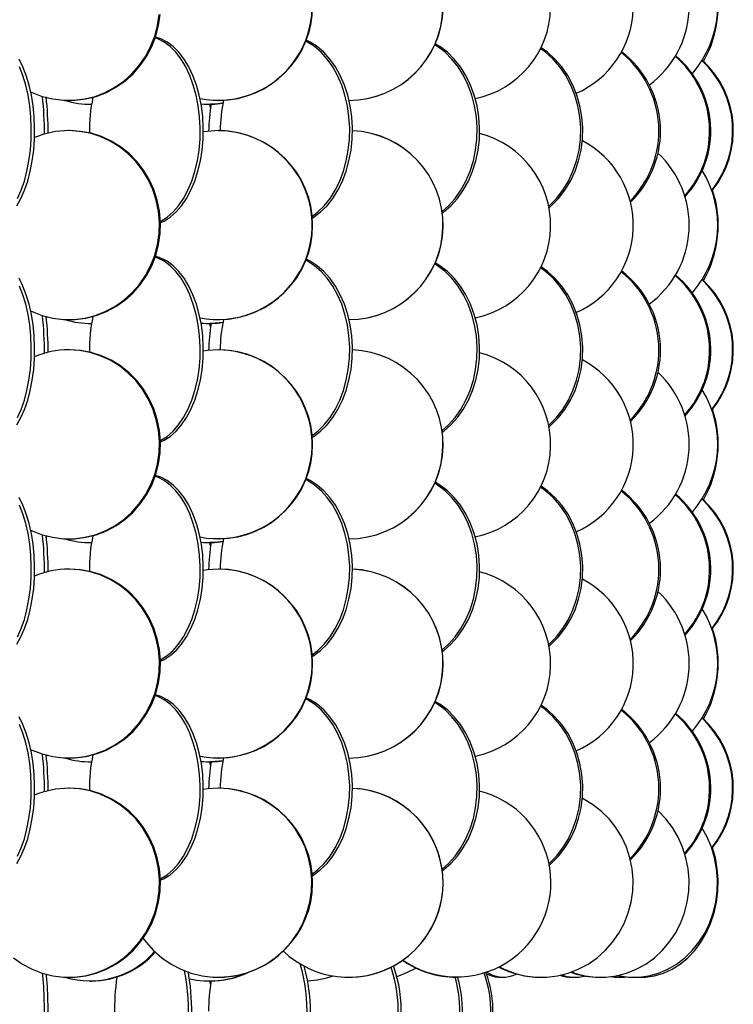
# Model space of a CAD drawing. Header units: millimetres. Extents: x 495 to 2657, y 518 to 2595.
# Tile 29 of 91: x 877 to 972, y 1917 to 2048. Entities that reach past the tile are written whole.
import ezdxf

# ---------------------------------------------------------------- set-up
doc = ezdxf.new("R2010")
doc.units = ezdxf.units.MM

msp = doc.modelspace()

# ---------------------------------------------------------------- linework, layer by layer
at = {"color": 7, "linetype": 'Continuous', "lineweight": 25}
for p, q in [((881.01, 2037.33), (881.12, 2037.4)), ((883.97, 2037.05), (884.11, 2037.05)), ((886.79, 2036.55), (886.95, 2036.55)), ((902.54, 2036.55), (902.63, 2036.55)), ((902.75, 2036.11), (902.63, 2036.55)), ((903.79, 2037.05), (903.87, 2037.05)), ((884.11, 2033.05), (883.97, 2033.05)), ((903.87, 2033.05), (903.79, 2033.05)), ((881.01, 2008.33), (881.12, 2008.4)), ((883.97, 2008.05), (884.11, 2008.05)), ((886.79, 2007.55), (886.95, 2007.55)), ((902.54, 2007.55), (902.63, 2007.55)), ((902.75, 2007.11), (902.63, 2007.55)), ((903.79, 2008.05), (903.87, 2008.05)), ((884.11, 2004.05), (883.97, 2004.05)), ((903.87, 2004.05), (903.79, 2004.05)), ((881.01, 1979.33), (881.12, 1979.4)), ((883.97, 1979.05), (884.11, 1979.05)), ((903.79, 1979.05), (903.87, 1979.05)), ((886.79, 1978.55), (886.95, 1978.55)), ((902.54, 1978.55), (902.63, 1978.55)), ((902.75, 1978.11), (902.63, 1978.55)), ((884.11, 1975.05), (883.97, 1975.05)), ((903.87, 1975.05), (903.79, 1975.05)), ((881.01, 1950.33), (881.12, 1950.4)), ((883.97, 1950.05), (884.11, 1950.05)), ((886.79, 1949.55), (886.95, 1949.55)), ((902.54, 1949.55), (902.63, 1949.55)), ((902.75, 1949.11), (902.63, 1949.55)), ((903.79, 1950.05), (903.87, 1950.05)), ((884.11, 1946.05), (883.97, 1946.05)), ((903.87, 1946.05), (903.79, 1946.05)), ((881.01, 1921.33), (881.12, 1921.4)), ((883.97, 1921.05), (884.11, 1921.05)), ((886.79, 1920.55), (886.95, 1920.55)), ((902.54, 1920.55), (902.63, 1920.55)), ((902.75, 1920.11), (902.63, 1920.55)), ((903.79, 1921.05), (903.87, 1921.05)), ((921, 1921.05), (921.01, 1921.05)), ((935.26, 1921.05), (935.32, 1921.05)), ((941.06, 1921.05), (941.48, 1921.05)), ((946.38, 1921.05), (946.5, 1921.05)), ((950.59, 1921.05), (950.98, 1921.05)), ((954.19, 1921.05), (954.37, 1921.05)), ((956.75, 1921.05), (957.08, 1921.05)), ((958.56, 1921.05), (958.8, 1921.05)), ((959.12, 1921.05), (959.42, 1921.05)), ((959.42, 1921.05), (959.71, 1921.05))]:
    msp.add_line(p, q, dxfattribs=at)
at = {"color": 7, "linetype": 'Continuous', "lineweight": 25, "flags": 128}
for points in [[(878.93, 2038.2), (879.13, 2038.11), (880.46, 2037.59), (881.85, 2037.25), (883.26, 2037.07), (884.68, 2037.07), (886.1, 2037.25), (887.48, 2037.59), (888.81, 2038.11), (890.08, 2038.79), (891.26, 2039.61), (892.34, 2040.58), (893.3, 2041.67), (894.13, 2042.88), (894.81, 2044.17), (895.35, 2045.55), (895.72, 2046.97), (895.93, 2048.44)], [(884.11, 2037.05), (884.82, 2037.07), (886.23, 2037.25), (887.62, 2037.59), (888.95, 2038.11), (890.22, 2038.79), (891.4, 2039.61), (892.48, 2040.58), (893.44, 2041.67), (894.27, 2042.88), (894.95, 2044.17), (895.49, 2045.55), (895.86, 2046.97), (896.07, 2048.44)], [(896.11, 2021.06), (896.18, 2021.09), (897, 2021.61), (897.77, 2022.29), (898.49, 2023.11), (899.15, 2024.08), (899.74, 2025.17), (900.24, 2026.38), (900.66, 2027.67), (900.99, 2029.05), (901.22, 2030.47), (901.35, 2031.94), (901.37, 2033.42), (901.29, 2034.89), (901.12, 2036.34), (900.84, 2037.75), (900.46, 2039.08), (900, 2040.34), (899.45, 2041.49), (898.83, 2042.52), (898.14, 2043.42), (897.39, 2044.17), (896.59, 2044.77), (895.76, 2045.2), (895.41, 2045.33)], [(896.12, 2020.88), (896.59, 2021.09), (897.4, 2021.61), (898.18, 2022.29), (898.9, 2023.11), (899.55, 2024.08), (900.14, 2025.17), (900.65, 2026.38), (901.07, 2027.67), (901.39, 2029.05), (901.62, 2030.47), (901.75, 2031.94), (901.78, 2033.42), (901.7, 2034.89), (901.52, 2036.34), (901.24, 2037.75), (900.87, 2039.08), (900.4, 2040.34), (899.86, 2041.49), (899.23, 2042.52), (898.54, 2043.42), (897.79, 2044.17), (897, 2044.77), (896.17, 2045.2), (895.45, 2045.43)], [(916.17, 2021.7), (916.94, 2022.29), (917.78, 2023.11), (918.55, 2024.08), (919.24, 2025.17), (919.83, 2026.38), (920.32, 2027.67), (920.7, 2029.05), (920.97, 2030.47), (921.12, 2031.94), (921.15, 2033.42), (921.06, 2034.89), (920.85, 2036.34), (920.52, 2037.75), (920.09, 2039.08), (919.54, 2040.34), (918.91, 2041.49), (918.18, 2042.52), (917.37, 2043.42), (916.5, 2044.17), (915.57, 2044.77), (915.33, 2044.89)], [(916.19, 2021.48), (916.4, 2021.61), (917.3, 2022.29), (918.15, 2023.11), (918.92, 2024.08), (919.6, 2025.17), (920.19, 2026.38), (920.68, 2027.67), (921.06, 2029.05), (921.33, 2030.47), (921.48, 2031.94), (921.51, 2033.42), (921.42, 2034.89), (921.21, 2036.34), (920.89, 2037.75), (920.45, 2039.08), (919.91, 2040.34), (919.27, 2041.49), (918.54, 2042.52), (917.73, 2043.42), (916.86, 2044.17), (915.93, 2044.77), (915.39, 2045.03)], [(933.38, 2022.36), (934.23, 2023.11), (935.1, 2024.08), (935.87, 2025.17), (936.54, 2026.38), (937.09, 2027.67), (937.52, 2029.05), (937.82, 2030.47), (937.99, 2031.94), (938.03, 2033.42), (937.92, 2034.89), (937.69, 2036.34), (937.32, 2037.75), (936.83, 2039.08), (936.22, 2040.34), (935.5, 2041.49), (934.68, 2042.52), (933.77, 2043.42), (932.78, 2044.17), (932.4, 2044.41)], [(933.41, 2022.14), (933.6, 2022.29), (934.55, 2023.11), (935.42, 2024.08), (936.19, 2025.17), (936.86, 2026.38), (937.41, 2027.67), (937.84, 2029.05), (938.14, 2030.47), (938.31, 2031.94), (938.34, 2033.42), (938.24, 2034.89), (938.01, 2036.34), (937.64, 2037.75), (937.15, 2039.08), (936.54, 2040.34), (935.81, 2041.49), (934.99, 2042.52), (934.08, 2043.42), (933.1, 2044.17), (932.47, 2044.55)], [(947.5, 2023.05), (947.57, 2023.11), (948.52, 2024.08), (949.37, 2025.17), (950.1, 2026.38), (950.7, 2027.67), (951.18, 2029.05), (951.51, 2030.47), (951.69, 2031.94), (951.73, 2033.42), (951.62, 2034.89), (951.36, 2036.34), (950.96, 2037.75), (950.42, 2039.08), (949.75, 2040.34), (948.96, 2041.49), (948.06, 2042.52), (947.06, 2043.42), (946.4, 2043.89)], [(947.54, 2022.85), (947.83, 2023.11), (948.78, 2024.08), (949.63, 2025.17), (950.36, 2026.38), (950.97, 2027.67), (951.44, 2029.05), (951.77, 2030.47), (951.96, 2031.94), (951.99, 2033.42), (951.88, 2034.89), (951.62, 2036.34), (951.22, 2037.75), (950.68, 2039.08), (950.01, 2040.34), (949.22, 2041.49), (948.32, 2042.52), (947.32, 2043.42), (946.47, 2044.03)], [(877.11, 2023.11), (877.65, 2024.08), (878.13, 2025.17), (878.54, 2026.38), (878.88, 2027.67), (879.15, 2029.05), (879.34, 2030.47), (879.44, 2031.94), (879.46, 2033.42), (879.4, 2034.89), (879.25, 2036.34), (879.03, 2037.75), (878.72, 2039.08), (878.34, 2040.34), (877.9, 2041.49), (877.39, 2042.52)], [(877.21, 2024.08), (877.69, 2025.17), (878.1, 2026.38), (878.44, 2027.67), (878.71, 2029.05), (878.9, 2030.47), (879, 2031.94), (879.02, 2033.42), (878.96, 2034.89), (878.81, 2036.34), (878.59, 2037.75), (878.28, 2039.08), (877.9, 2040.34), (877.46, 2041.49)], [(904.38, 2036.68), (903.36, 2036.57), (902.63, 2036.55)], [(878.93, 2009.2), (879.13, 2009.11), (880.46, 2008.59), (881.85, 2008.25), (883.26, 2008.07), (884.68, 2008.07), (886.1, 2008.25), (887.48, 2008.59), (888.81, 2009.11), (890.08, 2009.79), (891.26, 2010.61), (892.34, 2011.58), (893.3, 2012.67), (894.13, 2013.88), (894.81, 2015.17), (895.35, 2016.55), (895.72, 2017.97), (895.93, 2019.44), (895.98, 2020.92), (895.85, 2022.39), (895.56, 2023.84), (895.1, 2025.25), (894.49, 2026.58), (893.73, 2027.84), (892.83, 2028.99), (891.81, 2030.02), (890.68, 2030.92), (889.46, 2031.67), (888.15, 2032.27), (886.79, 2032.7), (885.39, 2032.96), (883.97, 2033.05), (883.97, 2033.05)], [(884.11, 2008.05), (884.82, 2008.07), (886.23, 2008.25), (887.62, 2008.59), (888.95, 2009.11), (890.22, 2009.79), (891.4, 2010.61), (892.48, 2011.58), (893.44, 2012.67), (894.27, 2013.88), (894.95, 2015.17), (895.49, 2016.55), (895.86, 2017.97), (896.07, 2019.44), (896.11, 2020.92), (895.99, 2022.39), (895.69, 2023.84), (895.24, 2025.25), (894.63, 2026.58), (893.87, 2027.84), (892.97, 2028.99), (891.95, 2030.02), (890.82, 2030.92), (889.59, 2031.67), (888.29, 2032.27), (886.93, 2032.7), (885.53, 2032.96), (884.11, 2033.05), (884.11, 2033.05)], [(903.79, 2033.05), (902.33, 2032.96), (901.78, 2032.88)], [(896.11, 1992.06), (896.18, 1992.09), (897, 1992.61), (897.77, 1993.29), (898.49, 1994.11), (899.15, 1995.08), (899.74, 1996.17), (900.24, 1997.38), (900.66, 1998.67), (900.99, 2000.05), (901.22, 2001.47), (901.35, 2002.94), (901.37, 2004.42), (901.29, 2005.89), (901.12, 2007.34), (900.84, 2008.75), (900.46, 2010.08), (900, 2011.34), (899.45, 2012.49), (898.83, 2013.52), (898.14, 2014.42), (897.39, 2015.17), (896.59, 2015.77), (895.76, 2016.2), (895.41, 2016.33)], [(896.12, 1991.88), (896.59, 1992.09), (897.4, 1992.61), (898.18, 1993.29), (898.9, 1994.11), (899.55, 1995.08), (900.14, 1996.17), (900.65, 1997.38), (901.07, 1998.67), (901.39, 2000.05), (901.62, 2001.47), (901.75, 2002.94), (901.78, 2004.42), (901.7, 2005.89), (901.52, 2007.34), (901.24, 2008.75), (900.87, 2010.08), (900.4, 2011.34), (899.86, 2012.49), (899.23, 2013.52), (898.54, 2014.42), (897.79, 2015.17), (897, 2015.77), (896.17, 2016.2), (895.45, 2016.43)], [(916.17, 1992.7), (916.94, 1993.29), (917.78, 1994.11), (918.55, 1995.08), (919.24, 1996.17), (919.83, 1997.38), (920.32, 1998.67), (920.7, 2000.05), (920.97, 2001.47), (921.12, 2002.94), (921.15, 2004.42), (921.06, 2005.89), (920.85, 2007.34), (920.52, 2008.75), (920.09, 2010.08), (919.54, 2011.34), (918.91, 2012.49), (918.18, 2013.52), (917.37, 2014.42), (916.5, 2015.17), (915.57, 2015.77), (915.33, 2015.89)], [(916.19, 1992.48), (916.4, 1992.61), (917.3, 1993.29), (918.15, 1994.11), (918.92, 1995.08), (919.6, 1996.17), (920.19, 1997.38), (920.68, 1998.67), (921.06, 2000.05), (921.33, 2001.47), (921.48, 2002.94), (921.51, 2004.42), (921.42, 2005.89), (921.21, 2007.34), (920.89, 2008.75), (920.45, 2010.08), (919.91, 2011.34), (919.27, 2012.49), (918.54, 2013.52), (917.73, 2014.42), (916.86, 2015.17), (915.93, 2015.77), (915.39, 2016.03)], [(933.38, 1993.36), (934.23, 1994.11), (935.1, 1995.08), (935.87, 1996.17), (936.54, 1997.38), (937.09, 1998.67), (937.52, 2000.05), (937.82, 2001.47), (937.99, 2002.94), (938.03, 2004.42), (937.92, 2005.89), (937.69, 2007.34), (937.32, 2008.75), (936.83, 2010.08), (936.22, 2011.34), (935.5, 2012.49), (934.68, 2013.52), (933.77, 2014.42), (932.78, 2015.17), (932.4, 2015.41)], [(933.41, 1993.14), (933.6, 1993.29), (934.55, 1994.11), (935.42, 1995.08), (936.19, 1996.17), (936.86, 1997.38), (937.41, 1998.67), (937.84, 2000.05), (938.14, 2001.47), (938.31, 2002.94), (938.34, 2004.42), (938.24, 2005.89), (938.01, 2007.34), (937.64, 2008.75), (937.15, 2010.08), (936.54, 2011.34), (935.81, 2012.49), (934.99, 2013.52), (934.08, 2014.42), (933.1, 2015.17), (932.47, 2015.55)], [(947.5, 1994.05), (947.57, 1994.11), (948.52, 1995.08), (949.37, 1996.17), (950.1, 1997.38), (950.7, 1998.67), (951.18, 2000.05), (951.51, 2001.47), (951.69, 2002.94), (951.73, 2004.42), (951.62, 2005.89), (951.36, 2007.34), (950.96, 2008.75), (950.42, 2010.08), (949.75, 2011.34), (948.96, 2012.49), (948.06, 2013.52), (947.06, 2014.42), (946.4, 2014.89)], [(947.54, 1993.85), (947.83, 1994.11), (948.78, 1995.08), (949.63, 1996.17), (950.36, 1997.38), (950.97, 1998.67), (951.44, 2000.05), (951.77, 2001.47), (951.96, 2002.94), (951.99, 2004.42), (951.88, 2005.89), (951.62, 2007.34), (951.22, 2008.75), (950.68, 2010.08), (950.01, 2011.34), (949.22, 2012.49), (948.32, 2013.52), (947.32, 2014.42), (946.47, 2015.03)], [(877.11, 1994.11), (877.65, 1995.08), (878.13, 1996.17), (878.54, 1997.38), (878.88, 1998.67), (879.15, 2000.05), (879.34, 2001.47), (879.44, 2002.94), (879.46, 2004.42), (879.4, 2005.89), (879.25, 2007.34), (879.03, 2008.75), (878.72, 2010.08), (878.34, 2011.34), (877.9, 2012.49), (877.39, 2013.52)], [(877.21, 1995.08), (877.69, 1996.17), (878.1, 1997.38), (878.44, 1998.67), (878.71, 2000.05), (878.9, 2001.47), (879, 2002.94), (879.02, 2004.42), (878.96, 2005.89), (878.81, 2007.34), (878.59, 2008.75), (878.28, 2010.08), (877.9, 2011.34), (877.46, 2012.49)], [(904.38, 2007.68), (903.36, 2007.57), (902.63, 2007.55)], [(878.93, 1980.2), (879.13, 1980.11), (880.46, 1979.59), (881.85, 1979.25), (883.26, 1979.07), (884.68, 1979.07), (886.1, 1979.25), (887.48, 1979.59), (888.81, 1980.11), (890.08, 1980.79), (891.26, 1981.61), (892.34, 1982.58), (893.3, 1983.67), (894.13, 1984.88), (894.81, 1986.17), (895.35, 1987.55), (895.72, 1988.97), (895.93, 1990.44), (895.98, 1991.92), (895.85, 1993.39), (895.56, 1994.84), (895.1, 1996.25), (894.49, 1997.58), (893.73, 1998.84), (892.83, 1999.99), (891.81, 2001.02), (890.68, 2001.92), (889.46, 2002.67), (888.15, 2003.27), (886.79, 2003.7), (885.39, 2003.96), (883.97, 2004.05), (883.97, 2004.05)], [(884.11, 1979.05), (884.82, 1979.07), (886.23, 1979.25), (887.62, 1979.59), (888.95, 1980.11), (890.22, 1980.79), (891.4, 1981.61), (892.48, 1982.58), (893.44, 1983.67), (894.27, 1984.88), (894.95, 1986.17), (895.49, 1987.55), (895.86, 1988.97), (896.07, 1990.44), (896.11, 1991.92), (895.99, 1993.39), (895.69, 1994.84), (895.24, 1996.25), (894.63, 1997.58), (893.87, 1998.84), (892.97, 1999.99), (891.95, 2001.02), (890.82, 2001.92), (889.59, 2002.67), (888.29, 2003.27), (886.93, 2003.7), (885.53, 2003.96), (884.11, 2004.05), (884.11, 2004.05)], [(903.79, 2004.05), (902.33, 2003.96), (901.78, 2003.88)], [(896.11, 1963.06), (896.18, 1963.09), (897, 1963.61), (897.77, 1964.29), (898.49, 1965.11), (899.15, 1966.08), (899.74, 1967.17), (900.24, 1968.38), (900.66, 1969.67), (900.99, 1971.05), (901.22, 1972.47), (901.35, 1973.94), (901.37, 1975.42), (901.29, 1976.89), (901.12, 1978.34), (900.84, 1979.75), (900.46, 1981.08), (900, 1982.34), (899.45, 1983.49), (898.83, 1984.52), (898.14, 1985.42), (897.39, 1986.17), (896.59, 1986.77), (895.76, 1987.2), (895.41, 1987.33)], [(896.12, 1962.88), (896.59, 1963.09), (897.4, 1963.61), (898.18, 1964.29), (898.9, 1965.11), (899.55, 1966.08), (900.14, 1967.17), (900.65, 1968.38), (901.07, 1969.67), (901.39, 1971.05), (901.62, 1972.47), (901.75, 1973.94), (901.78, 1975.42), (901.7, 1976.89), (901.52, 1978.34), (901.24, 1979.75), (900.87, 1981.08), (900.4, 1982.34), (899.86, 1983.49), (899.23, 1984.52), (898.54, 1985.42), (897.79, 1986.17), (897, 1986.77), (896.17, 1987.2), (895.45, 1987.43)], [(916.17, 1963.7), (916.94, 1964.29), (917.78, 1965.11), (918.55, 1966.08), (919.24, 1967.17), (919.83, 1968.38), (920.32, 1969.67), (920.7, 1971.05), (920.97, 1972.47), (921.12, 1973.94), (921.15, 1975.42), (921.06, 1976.89), (920.85, 1978.34), (920.52, 1979.75), (920.09, 1981.08), (919.54, 1982.34), (918.91, 1983.49), (918.18, 1984.52), (917.37, 1985.42), (916.5, 1986.17), (915.57, 1986.77), (915.33, 1986.89)], [(916.19, 1963.48), (916.4, 1963.61), (917.3, 1964.29), (918.15, 1965.11), (918.92, 1966.08), (919.6, 1967.17), (920.19, 1968.38), (920.68, 1969.67), (921.06, 1971.05), (921.33, 1972.47), (921.48, 1973.94), (921.51, 1975.42), (921.42, 1976.89), (921.21, 1978.34), (920.89, 1979.75), (920.45, 1981.08), (919.91, 1982.34), (919.27, 1983.49), (918.54, 1984.52), (917.73, 1985.42), (916.86, 1986.17), (915.93, 1986.77), (915.39, 1987.03)], [(933.41, 1964.14), (933.6, 1964.29), (934.55, 1965.11), (935.42, 1966.08), (936.19, 1967.17), (936.86, 1968.38), (937.41, 1969.67), (937.84, 1971.05), (938.14, 1972.47), (938.31, 1973.94), (938.34, 1975.42), (938.24, 1976.89), (938.01, 1978.34), (937.64, 1979.75), (937.15, 1981.08), (936.54, 1982.34), (935.81, 1983.49), (934.99, 1984.52), (934.08, 1985.42), (933.1, 1986.17), (932.47, 1986.55)], [(933.38, 1964.36), (934.23, 1965.11), (935.1, 1966.08), (935.87, 1967.17), (936.54, 1968.38), (937.09, 1969.67), (937.52, 1971.05), (937.82, 1972.47), (937.99, 1973.94), (938.03, 1975.42), (937.92, 1976.89), (937.69, 1978.34), (937.32, 1979.75), (936.83, 1981.08), (936.22, 1982.34), (935.5, 1983.49), (934.68, 1984.52), (933.77, 1985.42), (932.78, 1986.17), (932.4, 1986.41)], [(947.5, 1965.05), (947.57, 1965.11), (948.52, 1966.08), (949.37, 1967.17), (950.1, 1968.38), (950.7, 1969.67), (951.18, 1971.05), (951.51, 1972.47), (951.69, 1973.94), (951.73, 1975.42), (951.62, 1976.89), (951.36, 1978.34), (950.96, 1979.75), (950.42, 1981.08), (949.75, 1982.34), (948.96, 1983.49), (948.06, 1984.52), (947.06, 1985.42), (946.4, 1985.89)], [(947.54, 1964.85), (947.83, 1965.11), (948.78, 1966.08), (949.63, 1967.17), (950.36, 1968.38), (950.97, 1969.67), (951.44, 1971.05), (951.77, 1972.47), (951.96, 1973.94), (951.99, 1975.42), (951.88, 1976.89), (951.62, 1978.34), (951.22, 1979.75), (950.68, 1981.08), (950.01, 1982.34), (949.22, 1983.49), (948.32, 1984.52), (947.32, 1985.42), (946.47, 1986.03)], [(877.11, 1965.11), (877.65, 1966.08), (878.13, 1967.17), (878.54, 1968.38), (878.88, 1969.67), (879.15, 1971.05), (879.34, 1972.47), (879.44, 1973.94), (879.46, 1975.42), (879.4, 1976.89), (879.25, 1978.34), (879.03, 1979.75), (878.72, 1981.08), (878.34, 1982.34), (877.9, 1983.49), (877.39, 1984.52)], [(877.21, 1966.08), (877.69, 1967.17), (878.1, 1968.38), (878.44, 1969.67), (878.71, 1971.05), (878.9, 1972.47), (879, 1973.94), (879.02, 1975.42), (878.96, 1976.89), (878.81, 1978.34), (878.59, 1979.75), (878.28, 1981.08), (877.9, 1982.34), (877.46, 1983.49)], [(904.38, 1978.68), (903.36, 1978.57), (902.63, 1978.55)], [(878.93, 1951.2), (879.13, 1951.11), (880.46, 1950.59), (881.85, 1950.25), (883.26, 1950.07), (884.68, 1950.07), (886.1, 1950.25), (887.48, 1950.59), (888.81, 1951.11), (890.08, 1951.79), (891.26, 1952.61), (892.34, 1953.58), (893.3, 1954.67), (894.13, 1955.88), (894.81, 1957.17), (895.35, 1958.55), (895.72, 1959.97), (895.93, 1961.44), (895.98, 1962.92), (895.85, 1964.39), (895.56, 1965.84), (895.1, 1967.25), (894.49, 1968.58), (893.73, 1969.84), (892.83, 1970.99), (891.81, 1972.02), (890.68, 1972.92), (889.46, 1973.67), (888.15, 1974.27), (886.79, 1974.7), (885.39, 1974.96), (883.97, 1975.05), (883.97, 1975.05)], [(884.11, 1950.05), (884.82, 1950.07), (886.23, 1950.25), (887.62, 1950.59), (888.95, 1951.11), (890.22, 1951.79), (891.4, 1952.61), (892.48, 1953.58), (893.44, 1954.67), (894.27, 1955.88), (894.95, 1957.17), (895.49, 1958.55), (895.86, 1959.97), (896.07, 1961.44), (896.11, 1962.92), (895.99, 1964.39), (895.69, 1965.84), (895.24, 1967.25), (894.63, 1968.58), (893.87, 1969.84), (892.97, 1970.99), (891.95, 1972.02), (890.82, 1972.92), (889.59, 1973.67), (888.29, 1974.27), (886.93, 1974.7), (885.53, 1974.96), (884.11, 1975.05), (884.11, 1975.05)], [(903.79, 1975.05), (902.33, 1974.96), (901.78, 1974.88)], [(896.11, 1934.06), (896.18, 1934.09), (897, 1934.61), (897.77, 1935.29), (898.49, 1936.11), (899.15, 1937.08), (899.74, 1938.17), (900.24, 1939.38), (900.66, 1940.67), (900.99, 1942.05), (901.22, 1943.47), (901.35, 1944.94), (901.37, 1946.42), (901.29, 1947.89), (901.12, 1949.34), (900.84, 1950.75), (900.46, 1952.08), (900, 1953.34), (899.45, 1954.49), (898.83, 1955.52), (898.14, 1956.42), (897.39, 1957.17), (896.59, 1957.77), (895.76, 1958.2), (895.41, 1958.33)], [(896.12, 1933.88), (896.59, 1934.09), (897.4, 1934.61), (898.18, 1935.29), (898.9, 1936.11), (899.55, 1937.08), (900.14, 1938.17), (900.65, 1939.38), (901.07, 1940.67), (901.39, 1942.05), (901.62, 1943.47), (901.75, 1944.94), (901.78, 1946.42), (901.7, 1947.89), (901.52, 1949.34), (901.24, 1950.75), (900.87, 1952.08), (900.4, 1953.34), (899.86, 1954.49), (899.23, 1955.52), (898.54, 1956.42), (897.79, 1957.17), (897, 1957.77), (896.17, 1958.2), (895.45, 1958.43)], [(916.17, 1934.7), (916.94, 1935.29), (917.78, 1936.11), (918.55, 1937.08), (919.24, 1938.17), (919.83, 1939.38), (920.32, 1940.67), (920.7, 1942.05), (920.97, 1943.47), (921.12, 1944.94), (921.15, 1946.42), (921.06, 1947.89), (920.85, 1949.34), (920.52, 1950.75), (920.09, 1952.08), (919.54, 1953.34), (918.91, 1954.49), (918.18, 1955.52), (917.37, 1956.42), (916.5, 1957.17), (915.57, 1957.77), (915.33, 1957.89)], [(916.19, 1934.48), (916.4, 1934.61), (917.3, 1935.29), (918.15, 1936.11), (918.92, 1937.08), (919.6, 1938.17), (920.19, 1939.38), (920.68, 1940.67), (921.06, 1942.05), (921.33, 1943.47), (921.48, 1944.94), (921.51, 1946.42), (921.42, 1947.89), (921.21, 1949.34), (920.89, 1950.75), (920.45, 1952.08), (919.91, 1953.34), (919.27, 1954.49), (918.54, 1955.52), (917.73, 1956.42), (916.86, 1957.17), (915.93, 1957.77), (915.39, 1958.03)], [(933.38, 1935.36), (934.23, 1936.11), (935.1, 1937.08), (935.87, 1938.17), (936.54, 1939.38), (937.09, 1940.67), (937.52, 1942.05), (937.82, 1943.47), (937.99, 1944.94), (938.03, 1946.42), (937.92, 1947.89), (937.69, 1949.34), (937.32, 1950.75), (936.83, 1952.08), (936.22, 1953.34), (935.5, 1954.49), (934.68, 1955.52), (933.77, 1956.42), (932.78, 1957.17), (932.4, 1957.41)], [(933.41, 1935.14), (933.6, 1935.29), (934.55, 1936.11), (935.42, 1937.08), (936.19, 1938.17), (936.86, 1939.38), (937.41, 1940.67), (937.84, 1942.05), (938.14, 1943.47), (938.31, 1944.94), (938.34, 1946.42), (938.24, 1947.89), (938.01, 1949.34), (937.64, 1950.75), (937.15, 1952.08), (936.54, 1953.34), (935.81, 1954.49), (934.99, 1955.52), (934.08, 1956.42), (933.1, 1957.17), (932.47, 1957.55)], [(947.5, 1936.05), (947.57, 1936.11), (948.52, 1937.08), (949.37, 1938.17), (950.1, 1939.38), (950.7, 1940.67), (951.18, 1942.05), (951.51, 1943.47), (951.69, 1944.94), (951.73, 1946.42), (951.62, 1947.89), (951.36, 1949.34), (950.96, 1950.75), (950.42, 1952.08), (949.75, 1953.34), (948.96, 1954.49), (948.06, 1955.52), (947.06, 1956.42), (946.4, 1956.89)], [(947.54, 1935.85), (947.83, 1936.11), (948.78, 1937.08), (949.63, 1938.17), (950.36, 1939.38), (950.97, 1940.67), (951.44, 1942.05), (951.77, 1943.47), (951.96, 1944.94), (951.99, 1946.42), (951.88, 1947.89), (951.62, 1949.34), (951.22, 1950.75), (950.68, 1952.08), (950.01, 1953.34), (949.22, 1954.49), (948.32, 1955.52), (947.32, 1956.42), (946.47, 1957.03)], [(877.11, 1936.11), (877.65, 1937.08), (878.13, 1938.17), (878.54, 1939.38), (878.88, 1940.67), (879.15, 1942.05), (879.34, 1943.47), (879.44, 1944.94), (879.46, 1946.42), (879.4, 1947.89), (879.25, 1949.34), (879.03, 1950.75), (878.72, 1952.08), (878.34, 1953.34), (877.9, 1954.49), (877.39, 1955.52)], [(877.21, 1937.08), (877.69, 1938.17), (878.1, 1939.38), (878.44, 1940.67), (878.71, 1942.05), (878.9, 1943.47), (879, 1944.94), (879.02, 1946.42), (878.96, 1947.89), (878.81, 1949.34), (878.59, 1950.75), (878.28, 1952.08), (877.9, 1953.34), (877.46, 1954.49)], [(904.38, 1949.68), (903.36, 1949.57), (902.63, 1949.55)], [(876.68, 1923.61), (877.86, 1922.79), (879.13, 1922.11), (880.46, 1921.59), (881.85, 1921.25), (883.26, 1921.07), (884.68, 1921.07), (886.1, 1921.25), (887.48, 1921.59), (888.81, 1922.11), (890.08, 1922.79), (891.26, 1923.61), (892.34, 1924.58), (893.3, 1925.67), (894.13, 1926.88), (894.81, 1928.17), (895.35, 1929.55), (895.72, 1930.97), (895.93, 1932.44), (895.98, 1933.92), (895.85, 1935.39), (895.56, 1936.84), (895.1, 1938.25), (894.49, 1939.58), (893.73, 1940.84), (892.83, 1941.99), (891.81, 1943.02), (890.68, 1943.92), (889.46, 1944.67), (888.15, 1945.27), (886.79, 1945.7), (885.39, 1945.96), (883.97, 1946.05), (883.97, 1946.05)], [(884.11, 1921.05), (884.82, 1921.07), (886.23, 1921.25), (887.62, 1921.59), (888.95, 1922.11), (890.22, 1922.79), (891.4, 1923.61), (892.48, 1924.58), (893.44, 1925.67), (894.27, 1926.88), (894.95, 1928.17), (895.49, 1929.55), (895.86, 1930.97), (896.07, 1932.44), (896.11, 1933.92), (895.99, 1935.39), (895.69, 1936.84), (895.24, 1938.25), (894.63, 1939.58), (893.87, 1940.84), (892.97, 1941.99), (891.95, 1943.02), (890.82, 1943.92), (889.59, 1944.67), (888.29, 1945.27), (886.93, 1945.7), (885.53, 1945.96), (884.11, 1946.05), (884.11, 1946.05)], [(893.81, 1926.18), (894.2, 1925.67), (895.19, 1924.58), (896.3, 1923.61), (897.51, 1922.79), (898.81, 1922.11), (900.18, 1921.59), (901.61, 1921.25), (903.06, 1921.07), (904.52, 1921.07), (905.98, 1921.25), (907.4, 1921.59), (908.77, 1922.11), (910.08, 1922.79), (911.29, 1923.61), (912.4, 1924.58), (913.39, 1925.67), (914.24, 1926.88), (914.95, 1928.17), (915.5, 1929.55), (915.88, 1930.97), (916.1, 1932.44), (916.14, 1933.92), (916.01, 1935.39), (915.71, 1936.84), (915.24, 1938.25), (914.61, 1939.58), (913.83, 1940.84), (912.91, 1941.99), (911.86, 1943.02), (910.69, 1943.92), (909.43, 1944.67), (908.09, 1945.27), (906.7, 1945.7), (905.25, 1945.96), (903.79, 1946.05), (903.79, 1946.05)], [(903.79, 1946.05), (902.33, 1945.96), (901.78, 1945.88)], [(940.97, 1922.41), (941.6, 1922.11), (942.95, 1921.59), (944.35, 1921.25), (945.78, 1921.07), (947.22, 1921.07), (948.65, 1921.25), (950.05, 1921.59), (951.4, 1922.11), (952.69, 1922.79), (953.88, 1923.61), (954.97, 1924.58), (955.95, 1925.67), (956.79, 1926.88), (957.48, 1928.17), (958.02, 1929.55), (958.4, 1930.97), (958.62, 1932.44), (958.66, 1933.92), (958.53, 1935.39), (958.23, 1936.84), (957.77, 1938.25), (957.15, 1939.58), (956.38, 1940.84), (955.48, 1941.99), (954.44, 1943.02), (953.3, 1943.92), (952.05, 1944.67), (951.94, 1944.73)], [(950.51, 1921.75), (950.95, 1921.59), (952.3, 1921.25), (953.68, 1921.07), (955.06, 1921.07), (956.44, 1921.25), (957.79, 1921.59), (959.08, 1922.11), (960.32, 1922.79), (961.47, 1923.61), (962.52, 1924.58), (963.45, 1925.67), (964.26, 1926.88), (964.93, 1928.17), (965.45, 1929.55), (965.82, 1930.97), (966.02, 1932.44), (966.06, 1933.92), (965.94, 1935.39), (965.65, 1936.84), (965.21, 1938.25), (964.61, 1939.58), (963.87, 1940.84), (963, 1941.99), (962.01, 1943.02), (961.92, 1943.09)], [(956.65, 1921.29), (956.84, 1921.25), (958.14, 1921.07), (959.45, 1921.07), (960.75, 1921.25), (962.02, 1921.59), (963.25, 1922.11), (964.41, 1922.79), (965.49, 1923.61), (966.48, 1924.58), (967.37, 1925.67), (968.13, 1926.88), (968.76, 1928.17), (969.25, 1929.55), (969.6, 1930.97), (969.79, 1932.44), (969.83, 1933.92), (969.71, 1935.39), (969.44, 1936.84), (969.02, 1938.25), (968.46, 1939.58), (967.81, 1940.77)], [(959.27, 1921.06), (960.31, 1921.07), (961.51, 1921.25), (962.68, 1921.59), (963.82, 1922.11), (964.89, 1922.79), (965.89, 1923.61), (966.81, 1924.58), (967.62, 1925.67), (968.33, 1926.88), (968.91, 1928.17), (969.37, 1929.55), (969.68, 1930.97), (969.86, 1932.44), (969.9, 1933.92), (969.79, 1935.39), (969.54, 1936.84), (969.18, 1938.19)], [(879.2, 1905.75), (879.22, 1905.79), (879.53, 1906.61), (879.81, 1907.58), (880.06, 1908.67), (880.28, 1909.88), (880.46, 1911.17), (880.6, 1912.55), (880.7, 1913.97), (880.75, 1915.44), (880.77, 1916.92), (880.73, 1918.39), (880.66, 1919.84), (880.54, 1921.25), (880.5, 1921.58)], [(879.27, 1904.95), (879.37, 1905.11), (879.7, 1905.79), (880.01, 1906.61), (880.29, 1907.58), (880.55, 1908.67), (880.76, 1909.88), (880.94, 1911.17), (881.08, 1912.55), (881.18, 1913.97), (881.24, 1915.44), (881.25, 1916.92), (881.22, 1918.39), (881.14, 1919.84), (881.02, 1921.25), (880.99, 1921.51)], [(898.44, 1906.86), (898.76, 1907.58), (899.15, 1908.67), (899.49, 1909.88), (899.77, 1911.17), (899.99, 1912.55), (900.14, 1913.97), (900.22, 1915.44), (900.24, 1916.92), (900.19, 1918.39), (900.07, 1919.84), (899.88, 1921.25), (899.81, 1921.72)], [(929.95, 1922.25), (928.69, 1921.61), (927.39, 1921.12)], [(955.7, 1921.13), (956.2, 1921.07), (956.75, 1921.05)]]:
    msp.add_lwpolyline(points, dxfattribs=at)
at = {"color": 7, "linetype": 'Continuous', "lineweight": 25}
for centre, radius, start, end in [((903.7, 2049.56), 12.49, 259.1014, 89.5928), ((903.75, 2049.55), 12.5, 270.5252, 89.4748), ((921, 2049.55), 12.5, 270.0138, 87.6333), ((921.01, 2049.55), 12.5, 270.0138, 87.6895), ((935.24, 2049.55), 12.51, 281.6566, 75.6634), ((946.07, 2049.55), 12.62, 293.6732, 62.2735), ((953.12, 2049.56), 12.97, 306.383, 47.2719), ((956.15, 2049.57), 13.7, 319.068, 31.7027), ((955.09, 2049.56), 14.83, 330.3093, 18.1638), ((948.84, 2033.03), 13.23, 315.4213, 51.4742), ((949.1, 2033.03), 13.19, 314.2435, 52.4471), ((955.93, 2033.04), 12.86, 318.0156, 49.6987), ((956.08, 2033.04), 12.86, 317.2624, 50.2951), ((959.2, 2033.05), 12.63, 321.2972, 47.1545), ((959.29, 2033.05), 12.63, 320.8566, 47.4971), ((835.08, 2032.65), 45.68, 359.9329, 6.1991), ((835.57, 2032.65), 45.68, 0.0884, 6.1085), ((907.31, 2033.07), 20.61, 167.6979, 180.892), ((886.79, 2047.71), 11.16, 252.5843, 271.0782), ((902.54, 2048.59), 12.04, 264.9509, 278.8274), ((925.47, 2032.6), 22.99, 170.1102, 179.0618), ((921.81, 2033.07), 17.79, 167.0293, 180.071), ((883.98, 2021.44), 11.61, 90.0364, 112.9677), ((903.7, 2020.56), 12.49, 259.1014, 89.5928), ((903.75, 2020.55), 12.5, 270.5252, 89.4748), ((921, 2020.55), 12.5, 270.0138, 87.6333), ((921.01, 2020.55), 12.5, 270.0138, 87.6895), ((935.24, 2020.55), 12.51, 281.6566, 75.6634), ((946.07, 2020.55), 12.62, 293.6732, 62.2735), ((953.12, 2020.56), 12.97, 306.383, 47.2719), ((956.15, 2020.57), 13.7, 319.068, 31.7027), ((955.09, 2020.56), 14.83, 330.3093, 18.1638), ((948.84, 2004.03), 13.23, 315.4213, 51.4742), ((949.1, 2004.03), 13.19, 314.2435, 52.4471), ((956.08, 2004.04), 12.86, 317.2624, 50.2951), ((955.93, 2004.04), 12.86, 318.0156, 49.6987), ((959.2, 2004.05), 12.63, 321.2972, 47.1545), ((959.29, 2004.05), 12.63, 320.8566, 47.4971), ((835.08, 2003.65), 45.68, 359.9329, 6.1991), ((835.57, 2003.65), 45.68, 0.0884, 6.1085), ((886.79, 2018.71), 11.16, 252.5843, 271.0782), ((907.31, 2004.07), 20.61, 167.6979, 180.892), ((902.54, 2019.59), 12.04, 264.9509, 278.8274), ((925.47, 2003.6), 22.99, 170.1102, 179.0618), ((921.81, 2004.07), 17.8, 167.1766, 180.0698), ((883.98, 1992.44), 11.61, 90.0364, 112.9677), ((903.7, 1991.56), 12.49, 259.1014, 89.5928), ((903.75, 1991.55), 12.5, 270.5252, 89.4748), ((921, 1991.55), 12.5, 270.0138, 87.6333), ((921.01, 1991.55), 12.5, 270.0138, 87.6895), ((935.24, 1991.55), 12.51, 281.6566, 75.6634), ((946.07, 1991.55), 12.62, 293.6732, 62.2735), ((953.12, 1991.56), 12.97, 306.383, 47.2719), ((956.15, 1991.57), 13.7, 319.068, 31.7027), ((955.09, 1991.56), 14.83, 330.3093, 18.1638), ((948.84, 1975.03), 13.23, 315.4213, 51.4742), ((949.1, 1975.03), 13.19, 314.2435, 52.4471), ((955.93, 1975.04), 12.86, 318.0156, 49.6987), ((956.08, 1975.04), 12.86, 317.2624, 50.2951), ((959.2, 1975.05), 12.63, 321.2972, 47.1545), ((959.29, 1975.05), 12.63, 320.8566, 47.4971), ((835.08, 1974.65), 45.68, 359.9329, 6.1991), ((835.57, 1974.65), 45.68, 0.0884, 6.1085), ((886.79, 1989.71), 11.16, 252.5843, 271.0782), ((907.31, 1975.07), 20.61, 167.6979, 180.892), ((921.81, 1975.07), 17.79, 167.0293, 180.071), ((902.54, 1990.59), 12.04, 264.9509, 278.8274), ((925.47, 1974.6), 22.99, 170.1102, 179.0618), ((883.98, 1963.44), 11.61, 90.0364, 112.9677), ((903.7, 1962.56), 12.49, 259.1014, 89.5928), ((903.75, 1962.55), 12.5, 270.5252, 89.4748), ((921, 1962.55), 12.5, 270.0138, 87.6333), ((921.01, 1962.55), 12.5, 270.0138, 87.6895), ((935.24, 1962.55), 12.51, 281.6566, 75.6634), ((946.07, 1962.55), 12.62, 293.6732, 62.2735), ((953.12, 1962.56), 12.97, 306.383, 47.2719), ((956.15, 1962.57), 13.7, 319.068, 31.7027), ((955.09, 1962.56), 14.83, 330.3093, 18.1638), ((948.84, 1946.03), 13.23, 315.4213, 51.4742), ((949.1, 1946.03), 13.19, 314.2435, 52.4471), ((955.93, 1946.04), 12.86, 318.0156, 49.6987), ((956.08, 1946.04), 12.86, 317.2624, 50.2951), ((959.2, 1946.05), 12.63, 321.2972, 47.1545), ((959.29, 1946.05), 12.63, 320.8566, 47.4971), ((835.08, 1945.65), 45.68, 359.9329, 6.1991), ((835.57, 1945.65), 45.68, 0.0884, 6.1085), ((907.31, 1946.07), 20.61, 167.6979, 180.892), ((921.81, 1946.07), 17.79, 167.0293, 180.071), ((886.79, 1960.71), 11.16, 252.5843, 271.0782), ((902.54, 1961.59), 12.04, 264.9509, 278.8274), ((925.47, 1945.6), 22.99, 170.1102, 179.0618), ((883.98, 1934.44), 11.61, 90.0364, 112.9677), ((903.75, 1933.55), 12.5, 270.5252, 89.4748), ((921, 1933.55), 12.5, 226.4284, 87.6445), ((921.01, 1933.55), 12.5, 270.0138, 87.6895), ((935.3, 1933.57), 12.48, 235.2493, 75.8843), ((886.78, 1931.94), 11.38, 252.9722, 318.752), ((886.88, 1932.04), 11.49, 270.353, 318.025), ((893.55, 1916.59), 21.96, 338.8439, 16.4241), ((935.27, 1933.44), 12.39, 234.9737, 269.9865), ((872.26, 1916.62), 27.56, 340.7338, 11.0414), ((902.54, 1932.61), 12.06, 257.5945, 293.6959), ((902.63, 1932.63), 12.08, 270.0183, 294.8434), ((894.18, 1916.62), 21.77, 337.084, 15.7258), ((909.15, 1916.57), 18.43, 337.4996, 18.4025), ((909.64, 1916.57), 18.33, 335.9134, 19.0467), ((925.13, 1916.55), 14.71, 337.6319, 20.0413), ((925.42, 1916.55), 14.69, 336.4914, 20.3853), ((941.09, 1924.95), 3.9, 241.9788, 269.5975), ((941.48, 1924.98), 3.92, 236.5097, 296.5953), ((946.39, 1932.95), 11.9, 242.5806, 269.9688), ((954.2, 1932.07), 11.03, 249.9626, 269.9656), ((920.64, 1916.58), 30.62, 171.5506, 180.8604), ((925.7, 1916.58), 23.22, 170.1479, 180.0719), ((914.92, 1933.02), 12.47, 272.9886, 288.85), ((914.95, 1933.02), 12.47, 272.883, 288.8132), ((919.45, 1916.56), 16.29, 337.2502, 15.9909), ((919.83, 1916.57), 16.24, 335.8839, 16.02), ((950.61, 1926.36), 5.31, 252.015, 269.8697), ((950.97, 1926.31), 5.26, 250.2435, 284.4273), ((957.08, 1927.83), 6.78, 259.8511, 275.678), ((958.56, 1930.85), 9.8, 257.996, 269.9834)]:
    msp.add_arc(centre, radius, start, end, dxfattribs=at)

doc.saveas('drawing.dxf')
